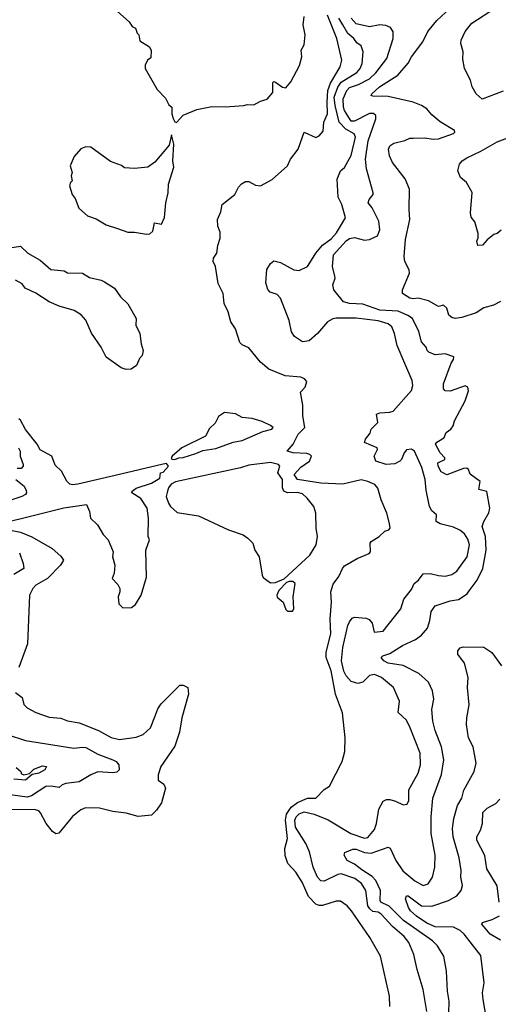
# Model space of a CAD drawing. Extents: x 1678759 to 1859541, y 384609 to 522867.
# Tile 92 of 256: x 1751450 to 1754302, y 436807 to 442676. Entities that reach past the tile are written whole.
import ezdxf

# ---------------------------------------------------------------- set-up
doc = ezdxf.new("R2010")
doc.units = 0

msp = doc.modelspace()

# ---------------------------------------------------------------- linework, layer by layer
at = {"layer": '0CON20XD'}
for points in [[(1754315, 440995.7), (1754273.3, 440975), (1754215, 440958.6), (1754170.8, 440929.2), (1754085, 440900.4), (1754045, 440894.5), (1754025, 440900), (1754007.1, 440915), (1753995, 440956), (1753975, 440974.3), (1753945, 440965.8), (1753885, 440999.5), (1753825, 441016.7), (1753795, 441011.8), (1753775, 441016.1), (1753731.9, 441045), (1753731.9, 441065), (1753772.5, 441165), (1753770, 441185), (1753745.6, 441235), (1753741.5, 441265), (1753748.8, 441365), (1753775.5, 441484.5), (1753770, 441545), (1753771.9, 441665), (1753747.8, 441727.8), (1753670.8, 441825), (1753654.3, 441864.3), (1753647.5, 441905), (1753655.5, 441924.5), (1753679.3, 441940.7), (1753744.5, 441955.5), (1753775, 441969.5), (1753795, 441969.5), (1753862.4, 441972.4), (1753915, 441964.5), (1753945, 441966.9), (1754035, 441997.5), (1754042.5, 442005), (1754040, 442015), (1753955, 442067.5), (1753905, 442110), (1753875.3, 442145.3), (1753844.7, 442164.7), (1753793.7, 442183.7), (1753645, 442218.8), (1753555, 442220.6), (1753544.3, 442225), (1753547.5, 442235), (1753594.5, 442275), (1753703.9, 442346.1), (1753765, 442416.5), (1753785.3, 442455), (1753851.8, 442545), (1753882.7, 442605), (1753935, 442672.2), (1754065, 442790)], [(1752032.5, 442725), (1752103, 442663), (1752120, 442635), (1752140, 442625), (1752150, 442595), (1752160, 442585), (1752165, 442550), (1752223.6, 442513.6), (1752233, 442493), (1752231.7, 442448.3), (1752212.5, 442435), (1752197.5, 442405), (1752197.5, 442385), (1752269.5, 442259.5), (1752319.3, 442209.3), (1752338.3, 442168.3), (1752357.5, 442155), (1752356.7, 442115), (1752363.6, 442086.4), (1752375, 442067.5), (1752385, 442062.5)], [(1753656.2, 436795), (1753652.5, 436855), (1753600, 437095), (1753535.8, 437205), (1753427.1, 437365), (1753402, 437395), (1753361.7, 437421.7), (1753335, 437421.4), (1753255, 437395.4), (1753235, 437395.4), (1753214.2, 437404.2), (1753170.3, 437450.3), (1753133.1, 437535), (1753095.5, 437595), (1753047.3, 437647.3), (1753031.8, 437695), (1753030.4, 437735), (1753045.7, 437795), (1753033.4, 437905), (1753040.1, 437939.9), (1753068.2, 437981.8), (1753105, 438010.8), (1753165, 438036.7), (1753215, 438036), (1753265, 438086.7), (1753295, 438106.7), (1753372, 438255), (1753388, 438315), (1753388.9, 438395), (1753372.5, 438545), (1753331.8, 438655), (1753306.2, 438795), (1753276, 438875), (1753276, 438906), (1753304.7, 439015), (1753299.6, 439105), (1753307.5, 439205), (1753304.2, 439265), (1753318.3, 439311.7), (1753352.3, 439357.7), (1753372.5, 439405), (1753385, 439420), (1753460, 439465), (1753533.3, 439495), (1753540, 439505), (1753538.8, 439555), (1753543.8, 439565), (1753592, 439595), (1753625, 439626.7), (1753650, 439635), (1753656.7, 439645), (1753653, 439673), (1753638, 439735), (1753604.2, 439815), (1753584.3, 439884.3), (1753565.6, 439905.6), (1753524.4, 439924.4), (1753485, 439933.1), (1753375, 439907.9), (1753245, 439913.8), (1753105, 439934.6), (1753085.5, 439965), (1753125, 440008.2), (1753177.5, 440045), (1753189.4, 440075), (1753179.2, 440085), (1753160.4, 440090.4), (1753080, 440095), (1753043.8, 440105), (1753080, 440145), (1753110, 440205), (1753148.5, 440245), (1753136.5, 440315), (1753137.9, 440377.9), (1753123.3, 440455), (1753150.8, 440485), (1753160, 440520), (1753147.5, 440535), (1753125, 440546), (1753032.4, 440552.4), (1752935, 440593.5), (1752885.7, 440635), (1752815, 440719.2), (1752775, 440737.5), (1752761.7, 440751.7), (1752735, 440832.5), (1752707.5, 440875), (1752692, 440935), (1752668.6, 440985), (1752662.2, 441045), (1752633.6, 441103.6), (1752617.5, 441205), (1752602.9, 441235), (1752605.6, 441255), (1752625.6, 441285), (1752629.7, 441330.3), (1752643.9, 441373.9), (1752645, 441410), (1752630, 441445), (1752628, 441485), (1752648.3, 441531.7), (1752657.1, 441575), (1752732, 441635), (1752753, 441677), (1752771.3, 441698.7), (1752795, 441710.8), (1752815, 441710.8), (1752855, 441688.8), (1752885, 441686.2), (1752955, 441723.3), (1753045.5, 441804.5), (1753064.5, 441845.5), (1753108.6, 441905), (1753144.5, 442005.5), (1753215, 441974), (1753235, 441983.3), (1753258.1, 442011.9), (1753262.2, 442065), (1753284.7, 442115.3), (1753281.7, 442185), (1753286.7, 442253.3), (1753302.3, 442297.7), (1753358.8, 442395), (1753368.8, 442435), (1753339.7, 442565), (1753283.2, 442703.2)], [(1754330.9, 442249.1), (1754205, 442202.5), (1754170.8, 442235), (1754145.6, 442275), (1754135.6, 442315), (1754100.9, 442385), (1754091.3, 442441.3), (1754091.8, 442485), (1754079.1, 442535), (1754080, 442555), (1754104.3, 442605.7), (1754143.5, 442655), (1754285, 442746.1)], [(1752385, 442062.5), (1752425, 442106.7), (1752505, 442140), (1752595, 442158.8), (1752675, 442156.2), (1752785, 442164), (1752805, 442171.2), (1752845, 442168.8), (1752885, 442190), (1752925, 442202), (1752957.8, 442242.2), (1752958.1, 442301.9), (1752965, 442307.1), (1752975, 442303.3), (1753015, 442273.5), (1753035, 442270.8), (1753066, 442305), (1753116.6, 442403.4), (1753130.8, 442455), (1753126.7, 442495), (1753144.2, 442525.8), (1753150.9, 442585), (1753140, 442645), (1753145.5, 442695)], [(1753875.9, 436765), (1753853.7, 436896.3), (1753818, 437015), (1753798.2, 437105), (1753768.7, 437175), (1753741.5, 437211.5), (1753670.6, 437270.6), (1753604.7, 437345), (1753585.6, 437355.6), (1753555, 437361), (1753535.6, 437375.6), (1753525.2, 437395), (1753511.7, 437485), (1753486.4, 437526.4), (1753446.1, 437556.1), (1753365, 437584), (1753345, 437580.2), (1753265, 437540.4), (1753245, 437543.5), (1753225, 437564.5), (1753199.5, 437625), (1753176.2, 437715), (1753155.3, 437765), (1753092.5, 437862.5), (1753089.5, 437905), (1753097.6, 437925), (1753115, 437943.3), (1753145, 437953.8), (1753205, 437940.2), (1753287.3, 437907.3), (1753423.5, 437825), (1753505, 437797.8), (1753525, 437801.3), (1753565, 437849.2), (1753576.8, 437885), (1753590.2, 437969.8), (1753615, 438018.8), (1753635, 438027.1), (1753655, 438027.1), (1753688.7, 438018.7), (1753735, 437996), (1753759.4, 438000.6), (1753768.2, 438021.8), (1753768.5, 438085), (1753824.6, 438185), (1753838.7, 438235), (1753836, 438305), (1753777.1, 438455), (1753755, 438500), (1753705.6, 438545.6), (1753713.2, 438615), (1753677.9, 438695), (1753605.8, 438755), (1753565, 438772.7), (1753535, 438766.4), (1753495, 438727.5), (1753465, 438718.5), (1753425, 438731.8), (1753395, 438764.6), (1753381.9, 438791.9), (1753367, 438855), (1753375, 438934), (1753404.9, 439065.1), (1753415, 439086.4), (1753431.7, 439108.3), (1753445, 439115.4), (1753515, 439109.6), (1753531.4, 439101.4), (1753549.2, 439079.2), (1753562.5, 439025), (1753615, 439032), (1753721.4, 439165), (1753738.7, 439221.3), (1753785, 439280), (1753800, 439315), (1753827.1, 439335), (1753855, 439372.5), (1753895, 439374.6), (1753945, 439362.4), (1753985, 439360), (1754025, 439369.1), (1754055, 439388.9), (1754115.3, 439475), (1754131.1, 439545), (1754120.4, 439580.4), (1754101, 439611), (1754072.8, 439632.8), (1754035, 439650.3), (1753955, 439671.2), (1753932.2, 439685), (1753932.9, 439725), (1753905, 439749.2), (1753892.5, 439775), (1753871.9, 439871.9), (1753865.6, 439935), (1753847.1, 440007.1), (1753803.4, 440105), (1753785, 440115.2), (1753755, 440111.2), (1753740, 440095), (1753725.4, 440055), (1753715, 440044), (1753685, 440029.2), (1753634, 440024), (1753572.5, 440045), (1753562.5, 440075), (1753582.5, 440115), (1753580, 440125), (1753504, 440155), (1753510, 440175), (1753539.1, 440210.9), (1753544, 440235), (1753583.8, 440275), (1753576.2, 440325), (1753596.4, 440333.6), (1753655, 440336.1), (1753675, 440343), (1753785.2, 440465), (1753792.8, 440495), (1753788.7, 440525), (1753745, 440627.3), (1753699.7, 440735), (1753684.1, 440805), (1753667.1, 440845), (1753645, 440862.7), (1753585, 440881.4), (1753455, 440896.8), (1753335, 440898), (1753315, 440893.3), (1753285, 440874.6), (1753224.1, 440805.9), (1753175, 440762.2), (1753135, 440756.4), (1753087.1, 440787.1), (1753070.5, 440815), (1753055, 440883.3), (1753005, 441016.2), (1752985, 441038.6), (1752942.1, 441052.1), (1752927.9, 441067.9), (1752916.8, 441106.8), (1752923.1, 441186.9), (1752945, 441223.8), (1752965, 441238.8), (1753005, 441228.9), (1753083.3, 441185), (1753115, 441181.4), (1753165, 441205.6), (1753198.8, 441258.8), (1753213.6, 441285), (1753255, 441332.8), (1753305, 441370.6), (1753338, 441405), (1753390.9, 441495), (1753369.1, 441575), (1753348.6, 441618.6), (1753342, 441725), (1753362.5, 441775), (1753385, 441796), (1753425, 441867.1), (1753450.8, 441975), (1753443.8, 441995), (1753392.9, 442022.9), (1753354, 442065), (1753330.3, 442165), (1753324.7, 442215), (1753345.8, 442274.2), (1753365.8, 442304.2), (1753458.1, 442361.9), (1753478.6, 442385), (1753490.8, 442415), (1753497.5, 442485), (1753485, 442519.4), (1753458, 442538), (1753440.9, 442565), (1753404.3, 442594.3), (1753375.5, 442645), (1753351, 442685)], [(1754006.4, 436755), (1754008.8, 436825), (1753998.5, 436885), (1753993.1, 437005), (1753976.5, 437095), (1753963.6, 437116.4), (1753939.4, 437155), (1753909.5, 437185), (1753737.4, 437307.4), (1753651.9, 437391.9), (1753602.2, 437415), (1753597.7, 437425), (1753600, 437485), (1753572.5, 437545), (1753549.4, 437569.4), (1753487.8, 437607.8), (1753445, 437642.8), (1753400.8, 437665), (1753383, 437697), (1753387, 437713), (1753435, 437732.5), (1753455, 437731.2), (1753505, 437712.1), (1753545, 437708.8), (1753645, 437744.4), (1753656.9, 437736.9), (1753691.3, 437665), (1753733.1, 437603.1), (1753805, 437544), (1753855, 437514.6), (1753884.2, 437525.8), (1753909.6, 437565), (1753922.7, 437625), (1753925.3, 437695.3), (1753902.6, 437825), (1753900.8, 437925), (1753912, 438035), (1753963.4, 438176.6), (1753976.9, 438265), (1753962.7, 438342.7), (1753925, 438438.8), (1753911.8, 438495), (1753906.6, 438563.4), (1753916.7, 438625), (1753910, 438675), (1753886.4, 438726.4), (1753828.8, 438778.8), (1753735, 438827.2), (1753645, 438841.1), (1753620, 438855), (1753603.8, 438875), (1753613.3, 438885), (1753655, 438898.1), (1753730.6, 438945), (1753808.3, 438981.7), (1753843.3, 439006.7), (1753880.2, 439049.8), (1753894.6, 439095), (1753901.9, 439148.1), (1753925, 439183.1), (1754015, 439212.2), (1754065, 439219.2), (1754115.4, 439254.6), (1754129.1, 439270.9), (1754175.5, 439335), (1754210.4, 439405), (1754229.2, 439515), (1754224.7, 439595), (1754206.2, 439655), (1754215.5, 439685), (1754245, 439736.2), (1754252.2, 439765), (1754233.8, 439863.8), (1754186.2, 439876.2), (1754193.6, 439923.6), (1754135, 439966.2), (1754123.8, 439995), (1754115, 440002), (1754095, 440000.8), (1753995, 439964), (1753961.4, 439981.4), (1753942.5, 440015), (1753940.6, 440035), (1753983.8, 440055), (1753984, 440065), (1753955, 440094.2), (1753927.5, 440145), (1753935, 440158), (1753964.4, 440175.6), (1753978.8, 440185), (1753991.2, 440215), (1754018.8, 440235), (1754033.8, 440255), (1754040.8, 440285), (1754104.4, 440405), (1754123.9, 440463.9), (1754120, 440485), (1754105, 440493.8), (1754015, 440461.1), (1753985, 440464), (1753975.8, 440475.8), (1753975.7, 440505), (1754020.5, 440629.5), (1754035, 440650), (1754036.1, 440666.1), (1753985, 440683.8), (1753925, 440678), (1753888.8, 440695), (1753878.8, 440705), (1753872.5, 440725), (1753845, 440756.2), (1753827.6, 440817.6), (1753789.6, 440895), (1753762.9, 440912.9), (1753705, 440938), (1753595, 440944.2), (1753495, 440980.2), (1753415, 440984.2), (1753378.9, 440995), (1753322.4, 441065), (1753315.4, 441095), (1753329.5, 441135), (1753328.1, 441148.1), (1753313.9, 441205), (1753320.4, 441275), (1753395, 441358.8), (1753415, 441371.2), (1753445, 441377.1), (1753505, 441362.7), (1753535, 441365.4), (1753582.9, 441387.1), (1753596.7, 441423.3), (1753590.4, 441475), (1753550, 441555), (1753525.5, 441585), (1753531.5, 441605), (1753555.5, 441635), (1753555.6, 441645), (1753517.1, 441787.1), (1753509.5, 441845), (1753526.3, 441955), (1753571.3, 442085), (1753571.2, 442105), (1753557.2, 442117.2), (1753535, 442117.7), (1753445, 442071.8), (1753425, 442071.7), (1753385, 442134), (1753380, 442155), (1753378.1, 442205), (1753398.4, 442255), (1753415, 442271), (1753469.5, 442290.5), (1753535, 442323.2), (1753571.1, 442358.9), (1753636.9, 442445), (1753675.6, 442565), (1753674.4, 442604.4), (1753659.3, 442629.3), (1753631.4, 442641.4), (1753595, 442646), (1753535, 442632.8), (1753455, 442651.6), (1753424.1, 442685)], [(1752205, 441397.5), (1752225, 441400), (1752242.5, 441415), (1752252.5, 441465), (1752295, 441457.5), (1752312.7, 441497.3), (1752320.4, 441585), (1752334.3, 441645), (1752335.8, 441695), (1752367.5, 441797.5), (1752362, 441835), (1752367.5, 441935), (1752355, 441990), (1752341.2, 441928.8), (1752255, 441826), (1752212.7, 441797.3), (1752135, 441788.6), (1752075, 441793.8), (1752056.5, 441806.5), (1751991.5, 441831.5), (1751873.3, 441916.7), (1751845, 441917.5), (1751813.9, 441906.1), (1751775, 441860), (1751750, 441805), (1751763.3, 441765), (1751757.5, 441745), (1751762.5, 441715), (1751752.5, 441705), (1751747.5, 441685), (1751763.3, 441635), (1751780.7, 441610.7), (1751801.7, 441551.7), (1751855, 441506), (1751905, 441488.8), (1751965, 441453.8), (1752032, 441432), (1752095, 441410), (1752135, 441410), (1752205, 441397.5)], [(1754318.8, 441421.2), (1754295, 441401.2), (1754275, 441395.7), (1754235, 441364.4), (1754208.1, 441331.9), (1754180, 441330), (1754172.9, 441355), (1754182.5, 441375), (1754181.7, 441401.7), (1754161.7, 441471.7), (1754140, 441500), (1754135.7, 441525), (1754145.7, 441645.7), (1754112, 441705), (1754075.8, 441735), (1754061.4, 441775), (1754070, 441815), (1754086.2, 441835), (1754115, 441852.9), (1754197.8, 441892.2), (1754295, 441948.6), (1754375, 441977.8)], [(1751365, 441313.1), (1751455.5, 441325.5), (1751498.8, 441285), (1751571.9, 441241.9), (1751635, 441188), (1751715, 441180), (1751735, 441166.7), (1751825, 441166), (1751865, 441140), (1751935, 441123.8), (1751955, 441113.8), (1752015, 441076.2), (1752051.2, 441025), (1752095, 440983.3), (1752144.2, 440895), (1752142.5, 440855), (1752166.2, 440805), (1752174, 440745), (1752186.2, 440705), (1752180, 440675), (1752163, 440657), (1752146.7, 440615), (1752115, 440592.5), (1752085, 440591.8), (1752055, 440601.8), (1751965, 440664.3), (1751936.2, 440725), (1751877.7, 440807.7), (1751844.6, 440885), (1751817.2, 440917.2), (1751775, 440942.3), (1751685, 440968.8), (1751624.8, 440994.8), (1751546, 441046), (1751482.9, 441075), (1751465, 441102), (1751425, 441123.8)], [(1751161.3, 439628.7), (1751713.4, 439766.6), (1751847.3, 439787.3), (1751866.7, 439745), (1751871.2, 439705), (1751913.3, 439665), (1751947.7, 439607.7), (1751978, 439575), (1752006.2, 439505), (1752003.9, 439473.9), (1752016.2, 439425), (1752013, 439377), (1752002, 439345), (1752035, 439310), (1752046.4, 439286.4), (1752047.5, 439265), (1752037.5, 439235), (1752040, 439195), (1752065, 439170), (1752117, 439173), (1752139.3, 439190.7), (1752173.3, 439245), (1752205.9, 439354.1), (1752202.5, 439515), (1752223.3, 439575), (1752216.4, 439596.4), (1752218, 439705), (1752209.2, 439765), (1752172.6, 439822.6), (1752117.5, 439855), (1752120, 439865), (1752145, 439884.2), (1752235, 439914.2), (1752285, 439942.5), (1752290, 439975), (1752305, 439980), (1752337.5, 440015), (1752325, 440030), (1752305, 440026.7), (1752019.2, 439959.2), (1751797.2, 439907.2), (1751765, 439903.8), (1751748.2, 439908.2), (1751731.2, 439925), (1751700, 439985), (1751660.9, 440020.9), (1751641.9, 440075), (1751572, 440112), (1751555, 440146), (1751485, 440233.8), (1751455, 440290), (1751445, 440296.7)], [(1752375, 440053.8), (1752397.5, 440065), (1752425, 440066.2), (1752500.2, 440089.7), (1752541.5, 440108.5), (1752619.4, 440120.6), (1752722.3, 440157.7), (1752775, 440167.4), (1752899.3, 440220.7), (1752952, 440235), (1752960, 440245), (1752945, 440258), (1752895, 440280.8), (1752835, 440299.2), (1752775, 440304.2), (1752735, 440326), (1752670, 440335), (1752635, 440310), (1752615, 440271.2), (1752581.5, 440238.5), (1752556.5, 440193.5), (1752416.5, 440123.5), (1752358.8, 440075), (1752353.3, 440065), (1752356.7, 440056.7), (1752375, 440053.8)], [(1751443.3, 440123.3), (1751453.3, 440105), (1751453.6, 440073.6), (1751470, 440025), (1751470, 440015), (1751458.3, 440001.7), (1751435, 440000)], [(1752945, 439320), (1752975, 439321.4), (1753026, 439344), (1753178.2, 439485), (1753215.6, 439545), (1753224.4, 439595), (1753216.7, 439645), (1753214.6, 439735.4), (1753202.7, 439775), (1753163.1, 439825), (1753135, 439849), (1753105, 439857.1), (1753046.3, 439856.3), (1753023.3, 439865), (1753015.5, 439885), (1753015.3, 439935), (1752987.8, 439975), (1752999.2, 440015), (1752992.5, 440025), (1752945, 440036.1), (1752815, 440020), (1752765, 440004), (1752378.1, 439921.9), (1752352.6, 439907.4), (1752335.7, 439885), (1752330.8, 439865), (1752322.5, 439835), (1752336, 439795), (1752348.8, 439775), (1752389.3, 439739.3), (1752515, 439718.9), (1752695, 439635.9), (1752780.8, 439605), (1752808.8, 439585), (1752840, 439555), (1752852, 439515), (1752876.2, 439475), (1752894, 439365), (1752901.2, 439351.2), (1752945, 439320)], [(1751427.5, 439935), (1751475.9, 439895.9), (1751488.8, 439868.8), (1751491.1, 439855), (1751485, 439845.8), (1751462, 439835), (1751299.5, 439780.5)], [(1751375, 439637), (1751455, 439622.1), (1751523.1, 439593.1), (1751643.3, 439523.3), (1751695, 439478.6), (1751710.6, 439455), (1751693.8, 439425), (1751615, 439345.3), (1751545.3, 439304.7), (1751528.6, 439285), (1751508.9, 439245), (1751497.4, 438955), (1751445.4, 438815)], [(1751448, 439498), (1751471.4, 439435), (1751474.2, 439405), (1751415, 439370)], [(1753075, 439150), (1753082.5, 439165), (1753080, 439235), (1753091.2, 439315), (1753077, 439327), (1753055, 439328), (1753039.2, 439320.8), (1752995, 439273.8), (1752981.2, 439245), (1752984.1, 439234.1), (1753020, 439205), (1753035, 439160), (1753045, 439150), (1753075, 439150)], [(1754238.5, 436675), (1754210.6, 436835), (1754207.8, 436875), (1754216.9, 436935), (1754197.6, 437097.6), (1754099.1, 437225), (1754075, 437247.8), (1754035, 437267.7), (1753925, 437269.6), (1753875, 437290.7), (1753815, 437331.6), (1753779.2, 437365), (1753765.9, 437385), (1753749.4, 437435), (1753755, 437453.8), (1753765, 437452.9), (1753844.8, 437394.8), (1753905, 437392.4), (1754005, 437426.2), (1754055, 437453.1), (1754080.6, 437485), (1754088.9, 437515), (1754078.5, 437565), (1754080.4, 437605), (1754069.5, 437680.5), (1754032.5, 437805), (1754028.5, 437855), (1754036, 437914), (1754058.2, 437991.8), (1754083.6, 438035), (1754096.4, 438083.6), (1754158.9, 438195), (1754169.5, 438245), (1754151.7, 438341.7), (1754124.5, 438395), (1754112.5, 438475), (1754113.3, 438515), (1754127.4, 438592.6), (1754118.9, 438695), (1754121.2, 438755), (1754101.1, 438841.1), (1754060, 438895), (1754060, 438915), (1754075, 438931.9), (1754092.2, 438937.8), (1754215, 438936.9), (1754264, 438905), (1754321.2, 438825)], [(1752255, 438520), (1752272.4, 438567.6), (1752292.4, 438597.6), (1752405, 438710), (1752425, 438709.2), (1752451.2, 438695), (1752456.7, 438655), (1752415.3, 438515), (1752401.7, 438428.3), (1752374.7, 438345.3), (1752291.9, 438225), (1752275.8, 438175), (1752275, 438142.5), (1752309.7, 438119.7), (1752318.5, 438095), (1752295, 438007.1), (1752265, 437964.4), (1752235, 437934.2), (1752155, 437927.1), (1752085, 437947.1), (1752005, 437955.7), (1751925, 437977.1), (1751842.1, 437977.9), (1751815, 437965.7), (1751765, 437926.9), (1751683.2, 437826.8), (1751665, 437824), (1751645, 437837.1), (1751607.5, 437885), (1751575, 437948.8), (1751565, 437960), (1751545, 437967.1), (1751385, 437967.7)], [(1751425.6, 438665), (1751465.3, 438635.3), (1751475, 438594), (1751495, 438574.2), (1751545.6, 438545.6), (1751625, 438519.5), (1751695, 438512.7), (1751735, 438497.5), (1751804.6, 438484.6), (1751918.8, 438438.8), (1751995, 438396.9), (1752045, 438385.6), (1752145, 438398.5), (1752185, 438415.6), (1752229.5, 438455), (1752255, 438520)], [(1751375, 438415.5), (1751485, 438380), (1751773.3, 438333.3), (1751825, 438340.3), (1751845, 438336.9), (1751915, 438298.8), (1752004.3, 438265), (1752024.3, 438255), (1752040, 438235), (1752042.5, 438205), (1752028.8, 438191.2), (1752005, 438187.5), (1751915, 438193.6), (1751874.1, 438175.9), (1751805, 438133.7), (1751725, 438122.8), (1751702.5, 438115), (1751685, 438100), (1751637.7, 438107.8), (1751605, 438106), (1751519.5, 438050.5), (1751495, 438042.8), (1751393.9, 438056.2)], [(1751429.1, 438219.1), (1751456.7, 438195), (1751460.7, 438180.7), (1751474.1, 438174.1), (1751507.7, 438182.3), (1751535, 438208.6), (1751585, 438228.8), (1751610, 438225), (1751600.6, 438205), (1751565, 438183.9), (1751523.8, 438176.2), (1751485, 438143.1), (1751415, 438150)], [(1754306.6, 437416.6), (1754294.1, 437514.1), (1754234.3, 437614.3), (1754221.8, 437695), (1754174.5, 437785), (1754172.9, 437805), (1754195.5, 437845), (1754206.7, 437885), (1754210.2, 437949.8), (1754234.6, 437975.4), (1754288, 438005), (1754310.2, 438029.8)], [(1754315, 437190.4), (1754254.2, 437225), (1754203.8, 437285), (1754207.5, 437295), (1754265, 437312.1), (1754309.2, 437335)]]:
    msp.add_lwpolyline(points, dxfattribs=at)

doc.saveas('drawing.dxf')
